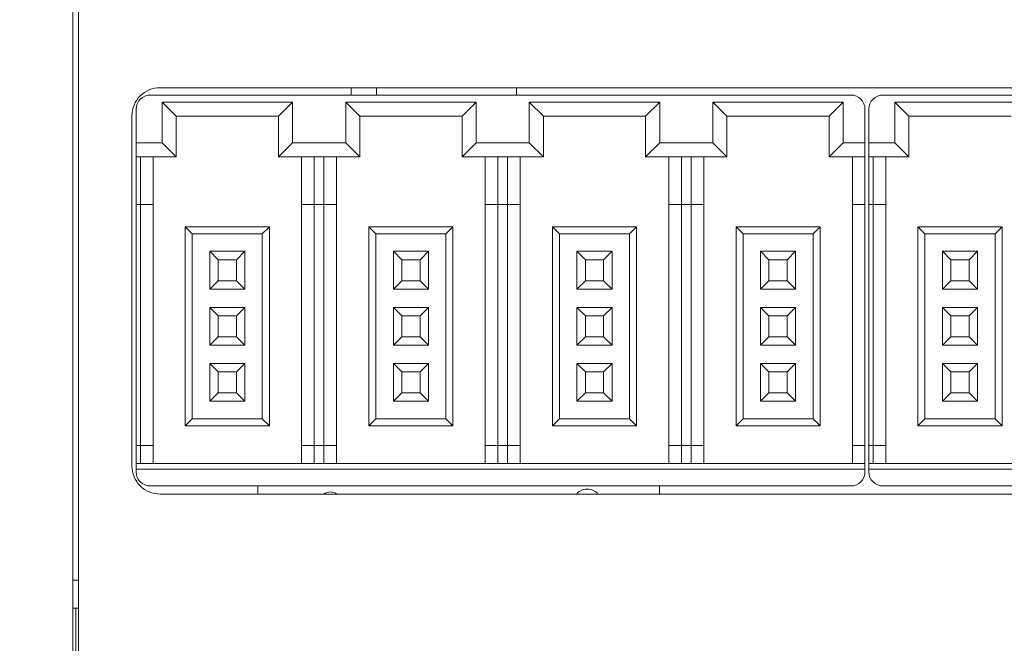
# Model space of a CAD drawing. Header units: millimetres. Extents: x -1114 to 1396, y -630 to 631.
# Tile 192 of 256: x -896 to -861, y 127 to 149. Entities that reach past the tile are written whole.
import ezdxf

# ---------------------------------------------------------------- set-up
doc = ezdxf.new("R2010")
doc.units = ezdxf.units.MM
doc.header["$MEASUREMENT"] = 0

msp = doc.modelspace()

# ---------------------------------------------------------------- linework, layer by layer
at = {"lineweight": 18}
for points, knots in [([(1038.9843, -629.7647), (1038.9843, -629.7647), (-1111.4882, -629.7647), (-1111.4882, -629.7647), (-1111.4882, -629.7647), (-1111.4882, -629.7647), (-1111.4882, 630.7883), (-1111.4882, 630.7883), (-1111.4882, 630.7883), (-1111.4882, 630.7883), (1038.9843, 630.7883), (1038.9843, 630.7883)], [0, 0, 0, 0, 0.3333333, 0.3333333, 0.3333333, 0.3333333, 0.6666667, 0.6666667, 0.6666667, 0.6666667, 1, 1, 1, 1]), ([(-891.1781, 146.579), (-891.4434, 146.579), (-891.6977, 146.4737), (-891.8852, 146.2861), (-891.8852, 146.2861), (-892.0728, 146.0986), (-892.1781, 145.8443), (-892.1781, 145.579)], [0, 0, 0, 0, 0.5, 0.5, 0.5, 0.5, 1, 1, 1, 1]), ([(-891.5276, 146.3176), (-891.6602, 146.3176), (-891.7874, 146.2649), (-891.8812, 146.1712), (-891.8812, 146.1712), (-891.9749, 146.0774), (-892.0276, 145.9502), (-892.0276, 145.8176)], [0, 0, 0, 0, 0.5, 0.5, 0.5, 0.5, 1, 1, 1, 1]), ([(-866.0276, 145.8176), (-866.0276, 145.9502), (-866.0803, 146.0774), (-866.1741, 146.1712), (-866.1741, 146.1712), (-866.2678, 146.2649), (-866.395, 146.3176), (-866.5276, 146.3176)], [0, 0, 0, 0, 0.5, 0.5, 0.5, 0.5, 1, 1, 1, 1]), ([(-865.3876, 146.3176), (-865.5202, 146.3176), (-865.6474, 146.2649), (-865.7412, 146.1712), (-865.7412, 146.1712), (-865.8349, 146.0774), (-865.8876, 145.9502), (-865.8876, 145.8176)], [0, 0, 0, 0, 0.5, 0.5, 0.5, 0.5, 1, 1, 1, 1]), ([(-892.1781, 133.079), (-892.1781, 132.8138), (-892.0728, 132.5595), (-891.8852, 132.3719), (-891.8852, 132.3719), (-891.6977, 132.1844), (-891.4434, 132.079), (-891.1781, 132.079)], [0, 0, 0, 0, 0.5, 0.5, 0.5, 0.5, 1, 1, 1, 1]), ([(-892.0276, 132.8676), (-892.0276, 132.735), (-891.9749, 132.6078), (-891.8812, 132.5141), (-891.8812, 132.5141), (-891.7874, 132.4203), (-891.6602, 132.3676), (-891.5276, 132.3676)], [0, 0, 0, 0, 0.5, 0.5, 0.5, 0.5, 1, 1, 1, 1]), ([(-865.8876, 132.8676), (-865.8876, 132.735), (-865.8349, 132.6078), (-865.7412, 132.5141), (-865.7412, 132.5141), (-865.6474, 132.4203), (-865.5202, 132.3676), (-865.3876, 132.3676)], [0, 0, 0, 0, 0.5, 0.5, 0.5, 0.5, 1, 1, 1, 1]), ([(-875.5551, 132.0791), (-875.6501, 132.1925), (-875.7904, 132.258), (-875.9384, 132.258), (-875.9384, 132.258), (-876.0864, 132.258), (-876.2267, 132.1925), (-876.3217, 132.079)], [0, 0, 0, 0, 0.5, 0.5, 0.5, 0.5, 1, 1, 1, 1])]:
    msp.add_open_spline(points, degree=3, knots=knots, dxfattribs=at)
for points in [[(-894.2834, 177.0796), (-894.2834, 177.0796), (-894.2834, 127.0796), (-894.2834, 127.0796)], [(-894.0834, 127.0796), (-894.0834, 127.0796), (-894.0834, 177.0796), (-894.0834, 177.0796)], [(-891.1781, 146.579), (-891.1781, 146.579), (-840.7781, 146.579), (-840.7781, 146.579)], [(-884.3587, 146.5792), (-884.3587, 146.5792), (-884.3587, 146.3179), (-884.3587, 146.3179)], [(-883.4587, 146.3176), (-883.4587, 146.3176), (-883.4587, 146.5791), (-883.4587, 146.5791)], [(-878.4587, 146.3173), (-878.4587, 146.3173), (-878.4587, 146.579), (-878.4587, 146.579)], [(-891.5276, 146.3176), (-891.5276, 146.3176), (-866.5276, 146.3176), (-866.5276, 146.3176)], [(-865.3876, 146.3176), (-865.3876, 146.3176), (-852.8876, 146.3176), (-852.8876, 146.3176)], [(-892.0276, 144.6176), (-892.0276, 144.6176), (-892.0276, 145.8176), (-892.0276, 145.8176)], [(-891.1026, 144.6176), (-891.1026, 144.6176), (-891.1026, 146.0676), (-891.1026, 146.0676)], [(-891.1026, 146.0676), (-891.1026, 146.0676), (-890.6026, 145.5676), (-890.6026, 145.5676)], [(-891.1026, 146.0676), (-891.1026, 146.0676), (-886.4526, 146.0676), (-886.4526, 146.0676)], [(-886.4526, 146.0676), (-886.4526, 146.0676), (-886.9526, 145.5676), (-886.9526, 145.5676)], [(-886.4526, 146.0676), (-886.4526, 146.0676), (-886.4526, 144.6176), (-886.4526, 144.6176)], [(-884.5526, 144.6176), (-884.5526, 144.6176), (-884.5526, 146.0676), (-884.5526, 146.0676)], [(-884.5526, 146.0676), (-884.5526, 146.0676), (-884.0526, 145.5676), (-884.0526, 145.5676)], [(-884.5526, 146.0676), (-884.5526, 146.0676), (-879.9026, 146.0676), (-879.9026, 146.0676)], [(-879.9026, 146.0676), (-879.9026, 146.0676), (-880.4026, 145.5676), (-880.4026, 145.5676)], [(-879.9026, 146.0676), (-879.9026, 146.0676), (-879.9026, 144.6176), (-879.9026, 144.6176)], [(-878.0026, 144.6176), (-878.0026, 144.6176), (-878.0026, 146.0676), (-878.0026, 146.0676)], [(-878.0026, 146.0676), (-878.0026, 146.0676), (-877.5026, 145.5676), (-877.5026, 145.5676)], [(-878.0026, 146.0676), (-878.0026, 146.0676), (-873.3526, 146.0676), (-873.3526, 146.0676)], [(-873.3526, 146.0676), (-873.3526, 146.0676), (-873.8526, 145.5676), (-873.8526, 145.5676)], [(-873.3526, 146.0676), (-873.3526, 146.0676), (-873.3526, 144.6176), (-873.3526, 144.6176)], [(-871.4526, 144.6176), (-871.4526, 144.6176), (-871.4526, 146.0676), (-871.4526, 146.0676)], [(-871.4526, 146.0676), (-871.4526, 146.0676), (-870.9526, 145.5676), (-870.9526, 145.5676)], [(-871.4526, 146.0676), (-871.4526, 146.0676), (-866.8026, 146.0676), (-866.8026, 146.0676)], [(-866.8026, 146.0676), (-866.8026, 146.0676), (-867.3026, 145.5676), (-867.3026, 145.5676)], [(-866.8026, 146.0676), (-866.8026, 146.0676), (-866.8026, 144.6176), (-866.8026, 144.6176)], [(-866.0276, 145.8176), (-866.0276, 145.8176), (-866.0276, 144.6176), (-866.0276, 144.6176)], [(-865.8876, 144.6176), (-865.8876, 144.6176), (-865.8876, 145.8176), (-865.8876, 145.8176)], [(-864.9626, 146.0676), (-864.9626, 146.0676), (-864.4626, 145.5676), (-864.4626, 145.5676)], [(-864.9626, 146.0676), (-864.9626, 146.0676), (-864.9626, 144.6176), (-864.9626, 144.6176)], [(-860.3126, 146.0676), (-860.3126, 146.0676), (-864.9626, 146.0676), (-864.9626, 146.0676)], [(-892.1781, 133.079), (-892.1781, 133.079), (-892.1781, 145.579), (-892.1781, 145.579)], [(-890.6026, 144.1176), (-890.6026, 144.1176), (-890.6026, 145.5676), (-890.6026, 145.5676)], [(-890.6026, 145.5676), (-890.6026, 145.5676), (-886.9526, 145.5676), (-886.9526, 145.5676)], [(-886.9526, 145.5676), (-886.9526, 145.5676), (-886.9526, 144.1176), (-886.9526, 144.1176)], [(-884.0526, 144.1176), (-884.0526, 144.1176), (-884.0526, 145.5676), (-884.0526, 145.5676)], [(-884.0526, 145.5676), (-884.0526, 145.5676), (-880.4026, 145.5676), (-880.4026, 145.5676)], [(-880.4026, 145.5676), (-880.4026, 145.5676), (-880.4026, 144.1176), (-880.4026, 144.1176)], [(-877.5026, 144.1176), (-877.5026, 144.1176), (-877.5026, 145.5676), (-877.5026, 145.5676)], [(-877.5026, 145.5676), (-877.5026, 145.5676), (-873.8526, 145.5676), (-873.8526, 145.5676)], [(-873.8526, 145.5676), (-873.8526, 145.5676), (-873.8526, 144.1176), (-873.8526, 144.1176)], [(-870.9526, 144.1176), (-870.9526, 144.1176), (-870.9526, 145.5676), (-870.9526, 145.5676)], [(-870.9526, 145.5676), (-870.9526, 145.5676), (-867.3026, 145.5676), (-867.3026, 145.5676)], [(-867.3026, 145.5676), (-867.3026, 145.5676), (-867.3026, 144.1176), (-867.3026, 144.1176)], [(-864.4626, 145.5676), (-864.4626, 145.5676), (-860.8126, 145.5676), (-860.8126, 145.5676)], [(-864.4626, 144.1176), (-864.4626, 144.1176), (-864.4626, 145.5676), (-864.4626, 145.5676)], [(-892.0276, 144.6176), (-892.0276, 144.6176), (-891.1026, 144.6176), (-891.1026, 144.6176)], [(-892.0276, 144.1176), (-892.0276, 144.1176), (-892.0276, 144.6176), (-892.0276, 144.6176)], [(-891.1026, 144.6176), (-891.1026, 144.6176), (-890.6026, 144.1176), (-890.6026, 144.1176)], [(-886.4526, 144.6176), (-886.4526, 144.6176), (-886.9526, 144.1176), (-886.9526, 144.1176)], [(-886.4526, 144.6176), (-886.4526, 144.6176), (-884.5526, 144.6176), (-884.5526, 144.6176)], [(-884.5526, 144.6176), (-884.5526, 144.6176), (-884.0526, 144.1176), (-884.0526, 144.1176)], [(-879.9026, 144.6176), (-879.9026, 144.6176), (-880.4026, 144.1176), (-880.4026, 144.1176)], [(-879.9026, 144.6176), (-879.9026, 144.6176), (-878.0026, 144.6176), (-878.0026, 144.6176)], [(-878.0026, 144.6176), (-878.0026, 144.6176), (-877.5026, 144.1176), (-877.5026, 144.1176)], [(-873.3526, 144.6176), (-873.3526, 144.6176), (-873.8526, 144.1176), (-873.8526, 144.1176)], [(-873.3526, 144.6176), (-873.3526, 144.6176), (-871.4526, 144.6176), (-871.4526, 144.6176)], [(-871.4526, 144.6176), (-871.4526, 144.6176), (-870.9526, 144.1176), (-870.9526, 144.1176)], [(-866.8026, 144.6176), (-866.8026, 144.6176), (-867.3026, 144.1176), (-867.3026, 144.1176)], [(-866.0276, 144.6176), (-866.0276, 144.6176), (-866.8026, 144.6176), (-866.8026, 144.6176)], [(-866.0276, 144.6176), (-866.0276, 144.6176), (-866.0276, 144.1176), (-866.0276, 144.1176)], [(-865.8876, 144.1176), (-865.8876, 144.1176), (-865.8876, 144.6176), (-865.8876, 144.6176)], [(-864.9626, 144.6176), (-864.9626, 144.6176), (-865.8876, 144.6176), (-865.8876, 144.6176)], [(-864.9626, 144.6176), (-864.9626, 144.6176), (-864.4626, 144.1176), (-864.4626, 144.1176)], [(-892.0276, 142.4176), (-892.0276, 142.4176), (-892.0276, 144.1176), (-892.0276, 144.1176)], [(-892.0276, 144.1176), (-892.0276, 144.1176), (-890.6026, 144.1176), (-890.6026, 144.1176)], [(-891.8776, 142.4176), (-891.8776, 142.4176), (-891.8776, 144.1176), (-891.8776, 144.1176)], [(-891.4276, 142.4176), (-891.4276, 142.4176), (-891.4276, 144.1176), (-891.4276, 144.1176)], [(-886.9526, 144.1176), (-886.9526, 144.1176), (-884.0526, 144.1176), (-884.0526, 144.1176)], [(-886.1276, 144.1176), (-886.1276, 144.1176), (-886.1276, 142.4176), (-886.1276, 142.4176)], [(-885.6776, 142.4176), (-885.6776, 142.4176), (-885.6776, 144.1176), (-885.6776, 144.1176)], [(-885.3276, 144.1176), (-885.3276, 144.1176), (-885.3276, 142.4176), (-885.3276, 142.4176)], [(-884.8776, 142.4176), (-884.8776, 142.4176), (-884.8776, 144.1176), (-884.8776, 144.1176)], [(-880.4026, 144.1176), (-880.4026, 144.1176), (-877.5026, 144.1176), (-877.5026, 144.1176)], [(-879.5776, 144.1176), (-879.5776, 144.1176), (-879.5776, 142.4176), (-879.5776, 142.4176)], [(-879.1276, 142.4176), (-879.1276, 142.4176), (-879.1276, 144.1176), (-879.1276, 144.1176)], [(-878.7776, 144.1176), (-878.7776, 144.1176), (-878.7776, 142.4176), (-878.7776, 142.4176)], [(-878.3276, 142.4176), (-878.3276, 142.4176), (-878.3276, 144.1176), (-878.3276, 144.1176)], [(-873.8526, 144.1176), (-873.8526, 144.1176), (-870.9526, 144.1176), (-870.9526, 144.1176)], [(-873.0276, 144.1176), (-873.0276, 144.1176), (-873.0276, 142.4176), (-873.0276, 142.4176)], [(-872.5776, 142.4176), (-872.5776, 142.4176), (-872.5776, 144.1176), (-872.5776, 144.1176)], [(-872.2276, 144.1176), (-872.2276, 144.1176), (-872.2276, 142.4176), (-872.2276, 142.4176)], [(-871.7776, 142.4176), (-871.7776, 142.4176), (-871.7776, 144.1176), (-871.7776, 144.1176)], [(-867.3026, 144.1176), (-867.3026, 144.1176), (-866.0276, 144.1176), (-866.0276, 144.1176)], [(-866.4776, 144.1176), (-866.4776, 144.1176), (-866.4776, 142.4176), (-866.4776, 142.4176)], [(-866.0276, 144.1176), (-866.0276, 144.1176), (-866.0276, 142.4176), (-866.0276, 142.4176)], [(-865.8876, 142.4176), (-865.8876, 142.4176), (-865.8876, 144.1176), (-865.8876, 144.1176)], [(-865.8876, 144.1176), (-865.8876, 144.1176), (-864.4626, 144.1176), (-864.4626, 144.1176)], [(-865.7376, 142.4176), (-865.7376, 142.4176), (-865.7376, 144.1176), (-865.7376, 144.1176)], [(-865.2876, 142.4176), (-865.2876, 142.4176), (-865.2876, 144.1176), (-865.2876, 144.1176)], [(-892.0276, 133.8176), (-892.0276, 133.8176), (-892.0276, 142.4176), (-892.0276, 142.4176)], [(-892.0276, 142.4176), (-892.0276, 142.4176), (-891.8776, 142.4176), (-891.8776, 142.4176)], [(-891.8776, 133.8176), (-891.8776, 133.8176), (-891.8776, 142.4176), (-891.8776, 142.4176)], [(-891.8776, 142.4176), (-891.8776, 142.4176), (-891.4276, 142.4176), (-891.4276, 142.4176)], [(-891.4276, 133.8176), (-891.4276, 133.8176), (-891.4276, 142.4176), (-891.4276, 142.4176)], [(-886.1276, 142.4176), (-886.1276, 142.4176), (-886.1276, 133.8176), (-886.1276, 133.8176)], [(-886.1276, 142.4176), (-886.1276, 142.4176), (-885.6776, 142.4176), (-885.6776, 142.4176)], [(-885.6776, 133.8176), (-885.6776, 133.8176), (-885.6776, 142.4176), (-885.6776, 142.4176)], [(-885.6776, 142.4176), (-885.6776, 142.4176), (-885.3276, 142.4176), (-885.3276, 142.4176)], [(-885.3276, 142.4176), (-885.3276, 142.4176), (-885.3276, 133.8176), (-885.3276, 133.8176)], [(-885.3276, 142.4176), (-885.3276, 142.4176), (-884.8776, 142.4176), (-884.8776, 142.4176)], [(-884.8776, 133.8176), (-884.8776, 133.8176), (-884.8776, 142.4176), (-884.8776, 142.4176)], [(-879.5776, 142.4176), (-879.5776, 142.4176), (-879.5776, 133.8176), (-879.5776, 133.8176)], [(-879.5776, 142.4176), (-879.5776, 142.4176), (-879.1276, 142.4176), (-879.1276, 142.4176)], [(-879.1276, 133.8176), (-879.1276, 133.8176), (-879.1276, 142.4176), (-879.1276, 142.4176)], [(-879.1276, 142.4176), (-879.1276, 142.4176), (-878.7776, 142.4176), (-878.7776, 142.4176)], [(-878.7776, 142.4176), (-878.7776, 142.4176), (-878.7776, 133.8176), (-878.7776, 133.8176)], [(-878.7776, 142.4176), (-878.7776, 142.4176), (-878.3276, 142.4176), (-878.3276, 142.4176)], [(-878.3276, 133.8176), (-878.3276, 133.8176), (-878.3276, 142.4176), (-878.3276, 142.4176)], [(-873.0276, 142.4176), (-873.0276, 142.4176), (-873.0276, 133.8176), (-873.0276, 133.8176)], [(-873.0276, 142.4176), (-873.0276, 142.4176), (-872.5776, 142.4176), (-872.5776, 142.4176)], [(-872.5776, 133.8176), (-872.5776, 133.8176), (-872.5776, 142.4176), (-872.5776, 142.4176)], [(-872.5776, 142.4176), (-872.5776, 142.4176), (-872.2276, 142.4176), (-872.2276, 142.4176)], [(-872.2276, 142.4176), (-872.2276, 142.4176), (-872.2276, 133.8176), (-872.2276, 133.8176)], [(-872.2276, 142.4176), (-872.2276, 142.4176), (-871.7776, 142.4176), (-871.7776, 142.4176)], [(-871.7776, 133.8176), (-871.7776, 133.8176), (-871.7776, 142.4176), (-871.7776, 142.4176)], [(-866.4776, 142.4176), (-866.4776, 142.4176), (-866.4776, 133.8176), (-866.4776, 133.8176)], [(-866.4776, 142.4176), (-866.4776, 142.4176), (-866.0276, 142.4176), (-866.0276, 142.4176)], [(-866.0276, 142.4176), (-866.0276, 142.4176), (-866.0276, 133.8176), (-866.0276, 133.8176)], [(-865.8876, 133.8176), (-865.8876, 133.8176), (-865.8876, 142.4176), (-865.8876, 142.4176)], [(-865.8876, 142.4176), (-865.8876, 142.4176), (-865.7376, 142.4176), (-865.7376, 142.4176)], [(-865.7376, 133.8176), (-865.7376, 133.8176), (-865.7376, 142.4176), (-865.7376, 142.4176)], [(-865.7376, 142.4176), (-865.7376, 142.4176), (-865.2876, 142.4176), (-865.2876, 142.4176)], [(-865.2876, 133.8176), (-865.2876, 133.8176), (-865.2876, 142.4176), (-865.2876, 142.4176)], [(-890.2776, 141.6176), (-890.2776, 141.6176), (-890.2776, 134.5176), (-890.2776, 134.5176)], [(-887.2776, 141.6176), (-887.2776, 141.6176), (-890.2776, 141.6176), (-890.2776, 141.6176)], [(-890.2776, 141.6176), (-890.2776, 141.6176), (-890.0276, 141.3676), (-890.0276, 141.3676)], [(-887.2776, 141.6176), (-887.2776, 141.6176), (-887.5276, 141.3676), (-887.5276, 141.3676)], [(-887.2776, 134.5176), (-887.2776, 134.5176), (-887.2776, 141.6176), (-887.2776, 141.6176)], [(-880.7276, 141.6176), (-880.7276, 141.6176), (-883.7276, 141.6176), (-883.7276, 141.6176)], [(-883.7276, 141.6176), (-883.7276, 141.6176), (-883.4776, 141.3676), (-883.4776, 141.3676)], [(-883.7276, 141.6176), (-883.7276, 141.6176), (-883.7276, 134.5176), (-883.7276, 134.5176)], [(-880.7276, 141.6176), (-880.7276, 141.6176), (-880.9776, 141.3676), (-880.9776, 141.3676)], [(-880.7276, 134.5176), (-880.7276, 134.5176), (-880.7276, 141.6176), (-880.7276, 141.6176)], [(-877.1776, 141.6176), (-877.1776, 141.6176), (-877.1776, 134.5176), (-877.1776, 134.5176)], [(-874.1776, 141.6176), (-874.1776, 141.6176), (-877.1776, 141.6176), (-877.1776, 141.6176)], [(-877.1776, 141.6176), (-877.1776, 141.6176), (-876.9276, 141.3676), (-876.9276, 141.3676)], [(-874.1776, 141.6176), (-874.1776, 141.6176), (-874.4276, 141.3676), (-874.4276, 141.3676)], [(-874.1776, 134.5176), (-874.1776, 134.5176), (-874.1776, 141.6176), (-874.1776, 141.6176)], [(-867.6276, 141.6176), (-867.6276, 141.6176), (-870.6276, 141.6176), (-870.6276, 141.6176)], [(-870.6276, 141.6176), (-870.6276, 141.6176), (-870.3776, 141.3676), (-870.3776, 141.3676)], [(-870.6276, 141.6176), (-870.6276, 141.6176), (-870.6276, 134.5176), (-870.6276, 134.5176)], [(-867.6276, 141.6176), (-867.6276, 141.6176), (-867.8776, 141.3676), (-867.8776, 141.3676)], [(-867.6276, 134.5176), (-867.6276, 134.5176), (-867.6276, 141.6176), (-867.6276, 141.6176)], [(-864.1376, 141.6176), (-864.1376, 141.6176), (-864.1376, 134.5176), (-864.1376, 134.5176)], [(-861.1376, 141.6176), (-861.1376, 141.6176), (-864.1376, 141.6176), (-864.1376, 141.6176)], [(-864.1376, 141.6176), (-864.1376, 141.6176), (-863.8876, 141.3676), (-863.8876, 141.3676)], [(-861.1376, 141.6176), (-861.1376, 141.6176), (-861.3876, 141.3676), (-861.3876, 141.3676)], [(-861.1376, 134.5176), (-861.1376, 134.5176), (-861.1376, 141.6176), (-861.1376, 141.6176)], [(-890.0276, 134.7676), (-890.0276, 134.7676), (-890.0276, 141.3676), (-890.0276, 141.3676)], [(-890.0276, 141.3676), (-890.0276, 141.3676), (-887.5276, 141.3676), (-887.5276, 141.3676)], [(-887.5276, 141.3676), (-887.5276, 141.3676), (-887.5276, 134.7676), (-887.5276, 134.7676)], [(-883.4776, 141.3676), (-883.4776, 141.3676), (-880.9776, 141.3676), (-880.9776, 141.3676)], [(-883.4776, 134.7676), (-883.4776, 134.7676), (-883.4776, 141.3676), (-883.4776, 141.3676)], [(-880.9776, 141.3676), (-880.9776, 141.3676), (-880.9776, 134.7676), (-880.9776, 134.7676)], [(-876.9276, 134.7676), (-876.9276, 134.7676), (-876.9276, 141.3676), (-876.9276, 141.3676)], [(-876.9276, 141.3676), (-876.9276, 141.3676), (-874.4276, 141.3676), (-874.4276, 141.3676)], [(-874.4276, 141.3676), (-874.4276, 141.3676), (-874.4276, 134.7676), (-874.4276, 134.7676)], [(-870.3776, 141.3676), (-870.3776, 141.3676), (-867.8776, 141.3676), (-867.8776, 141.3676)], [(-870.3776, 134.7676), (-870.3776, 134.7676), (-870.3776, 141.3676), (-870.3776, 141.3676)], [(-867.8776, 141.3676), (-867.8776, 141.3676), (-867.8776, 134.7676), (-867.8776, 134.7676)], [(-863.8876, 134.7676), (-863.8876, 134.7676), (-863.8876, 141.3676), (-863.8876, 141.3676)], [(-863.8876, 141.3676), (-863.8876, 141.3676), (-861.3876, 141.3676), (-861.3876, 141.3676)], [(-861.3876, 141.3676), (-861.3876, 141.3676), (-861.3876, 134.7676), (-861.3876, 134.7676)], [(-889.4026, 140.7426), (-889.4026, 140.7426), (-889.4026, 139.3926), (-889.4026, 139.3926)], [(-888.1526, 140.7426), (-888.1526, 140.7426), (-889.4026, 140.7426), (-889.4026, 140.7426)], [(-889.1026, 140.4426), (-889.1026, 140.4426), (-889.4026, 140.7426), (-889.4026, 140.7426)], [(-888.4526, 140.4426), (-888.4526, 140.4426), (-888.1526, 140.7426), (-888.1526, 140.7426)], [(-888.1526, 139.3926), (-888.1526, 139.3926), (-888.1526, 140.7426), (-888.1526, 140.7426)], [(-882.8526, 140.7426), (-882.8526, 140.7426), (-882.8526, 139.3926), (-882.8526, 139.3926)], [(-881.6026, 140.7426), (-881.6026, 140.7426), (-882.8526, 140.7426), (-882.8526, 140.7426)], [(-882.5526, 140.4426), (-882.5526, 140.4426), (-882.8526, 140.7426), (-882.8526, 140.7426)], [(-881.9026, 140.4426), (-881.9026, 140.4426), (-881.6026, 140.7426), (-881.6026, 140.7426)], [(-881.6026, 139.3926), (-881.6026, 139.3926), (-881.6026, 140.7426), (-881.6026, 140.7426)], [(-875.0526, 140.7426), (-875.0526, 140.7426), (-876.3026, 140.7426), (-876.3026, 140.7426)], [(-876.3026, 140.7426), (-876.3026, 140.7426), (-876.3026, 139.3926), (-876.3026, 139.3926)], [(-876.0026, 140.4426), (-876.0026, 140.4426), (-876.3026, 140.7426), (-876.3026, 140.7426)], [(-875.3526, 140.4426), (-875.3526, 140.4426), (-875.0526, 140.7426), (-875.0526, 140.7426)], [(-875.0526, 139.3926), (-875.0526, 139.3926), (-875.0526, 140.7426), (-875.0526, 140.7426)], [(-868.5026, 140.7426), (-868.5026, 140.7426), (-869.7526, 140.7426), (-869.7526, 140.7426)], [(-869.4526, 140.4426), (-869.4526, 140.4426), (-869.7526, 140.7426), (-869.7526, 140.7426)], [(-869.7526, 140.7426), (-869.7526, 140.7426), (-869.7526, 139.3926), (-869.7526, 139.3926)], [(-868.8026, 140.4426), (-868.8026, 140.4426), (-868.5026, 140.7426), (-868.5026, 140.7426)], [(-868.5026, 139.3926), (-868.5026, 139.3926), (-868.5026, 140.7426), (-868.5026, 140.7426)], [(-862.9626, 140.4426), (-862.9626, 140.4426), (-863.2626, 140.7426), (-863.2626, 140.7426)], [(-863.2626, 140.7426), (-863.2626, 140.7426), (-863.2626, 139.3926), (-863.2626, 139.3926)], [(-862.0126, 140.7426), (-862.0126, 140.7426), (-863.2626, 140.7426), (-863.2626, 140.7426)], [(-862.3126, 140.4426), (-862.3126, 140.4426), (-862.0126, 140.7426), (-862.0126, 140.7426)], [(-862.0126, 139.3926), (-862.0126, 139.3926), (-862.0126, 140.7426), (-862.0126, 140.7426)], [(-889.1026, 139.6926), (-889.1026, 139.6926), (-889.1026, 140.4426), (-889.1026, 140.4426)], [(-889.1026, 140.4426), (-889.1026, 140.4426), (-888.4526, 140.4426), (-888.4526, 140.4426)], [(-888.4526, 140.4426), (-888.4526, 140.4426), (-888.4526, 139.6926), (-888.4526, 139.6926)], [(-882.5526, 139.6926), (-882.5526, 139.6926), (-882.5526, 140.4426), (-882.5526, 140.4426)], [(-882.5526, 140.4426), (-882.5526, 140.4426), (-881.9026, 140.4426), (-881.9026, 140.4426)], [(-881.9026, 140.4426), (-881.9026, 140.4426), (-881.9026, 139.6926), (-881.9026, 139.6926)], [(-876.0026, 140.4426), (-876.0026, 140.4426), (-875.3526, 140.4426), (-875.3526, 140.4426)], [(-876.0026, 139.6926), (-876.0026, 139.6926), (-876.0026, 140.4426), (-876.0026, 140.4426)], [(-875.3526, 140.4426), (-875.3526, 140.4426), (-875.3526, 139.6926), (-875.3526, 139.6926)], [(-869.4526, 140.4426), (-869.4526, 140.4426), (-868.8026, 140.4426), (-868.8026, 140.4426)], [(-869.4526, 139.6926), (-869.4526, 139.6926), (-869.4526, 140.4426), (-869.4526, 140.4426)], [(-868.8026, 140.4426), (-868.8026, 140.4426), (-868.8026, 139.6926), (-868.8026, 139.6926)], [(-862.9626, 140.4426), (-862.9626, 140.4426), (-862.3126, 140.4426), (-862.3126, 140.4426)], [(-862.9626, 139.6926), (-862.9626, 139.6926), (-862.9626, 140.4426), (-862.9626, 140.4426)], [(-862.3126, 140.4426), (-862.3126, 140.4426), (-862.3126, 139.6926), (-862.3126, 139.6926)], [(-889.4026, 139.3926), (-889.4026, 139.3926), (-889.1026, 139.6926), (-889.1026, 139.6926)], [(-888.4526, 139.6926), (-888.4526, 139.6926), (-889.1026, 139.6926), (-889.1026, 139.6926)], [(-888.4526, 139.6926), (-888.4526, 139.6926), (-888.1526, 139.3926), (-888.1526, 139.3926)], [(-882.8526, 139.3926), (-882.8526, 139.3926), (-882.5526, 139.6926), (-882.5526, 139.6926)], [(-881.9026, 139.6926), (-881.9026, 139.6926), (-882.5526, 139.6926), (-882.5526, 139.6926)], [(-881.9026, 139.6926), (-881.9026, 139.6926), (-881.6026, 139.3926), (-881.6026, 139.3926)], [(-876.3026, 139.3926), (-876.3026, 139.3926), (-876.0026, 139.6926), (-876.0026, 139.6926)], [(-875.3526, 139.6926), (-875.3526, 139.6926), (-876.0026, 139.6926), (-876.0026, 139.6926)], [(-875.3526, 139.6926), (-875.3526, 139.6926), (-875.0526, 139.3926), (-875.0526, 139.3926)], [(-869.7526, 139.3926), (-869.7526, 139.3926), (-869.4526, 139.6926), (-869.4526, 139.6926)], [(-868.8026, 139.6926), (-868.8026, 139.6926), (-869.4526, 139.6926), (-869.4526, 139.6926)], [(-868.8026, 139.6926), (-868.8026, 139.6926), (-868.5026, 139.3926), (-868.5026, 139.3926)], [(-863.2626, 139.3926), (-863.2626, 139.3926), (-862.9626, 139.6926), (-862.9626, 139.6926)], [(-862.3126, 139.6926), (-862.3126, 139.6926), (-862.9626, 139.6926), (-862.9626, 139.6926)], [(-862.3126, 139.6926), (-862.3126, 139.6926), (-862.0126, 139.3926), (-862.0126, 139.3926)], [(-889.4026, 139.3926), (-889.4026, 139.3926), (-888.1526, 139.3926), (-888.1526, 139.3926)], [(-882.8526, 139.3926), (-882.8526, 139.3926), (-881.6026, 139.3926), (-881.6026, 139.3926)], [(-876.3026, 139.3926), (-876.3026, 139.3926), (-875.0526, 139.3926), (-875.0526, 139.3926)], [(-869.7526, 139.3926), (-869.7526, 139.3926), (-868.5026, 139.3926), (-868.5026, 139.3926)], [(-863.2626, 139.3926), (-863.2626, 139.3926), (-862.0126, 139.3926), (-862.0126, 139.3926)], [(-888.1526, 138.7426), (-888.1526, 138.7426), (-889.4026, 138.7426), (-889.4026, 138.7426)], [(-889.4026, 138.7426), (-889.4026, 138.7426), (-889.4026, 137.3926), (-889.4026, 137.3926)], [(-889.1026, 138.4426), (-889.1026, 138.4426), (-889.4026, 138.7426), (-889.4026, 138.7426)], [(-889.1026, 138.4426), (-889.1026, 138.4426), (-888.4526, 138.4426), (-888.4526, 138.4426)], [(-889.1026, 137.6926), (-889.1026, 137.6926), (-889.1026, 138.4426), (-889.1026, 138.4426)], [(-888.4526, 138.4426), (-888.4526, 138.4426), (-888.1526, 138.7426), (-888.1526, 138.7426)], [(-888.4526, 138.4426), (-888.4526, 138.4426), (-888.4526, 137.6926), (-888.4526, 137.6926)], [(-888.1526, 137.3926), (-888.1526, 137.3926), (-888.1526, 138.7426), (-888.1526, 138.7426)], [(-882.5526, 138.4426), (-882.5526, 138.4426), (-882.8526, 138.7426), (-882.8526, 138.7426)], [(-882.8526, 138.7426), (-882.8526, 138.7426), (-882.8526, 137.3926), (-882.8526, 137.3926)], [(-881.6026, 138.7426), (-881.6026, 138.7426), (-882.8526, 138.7426), (-882.8526, 138.7426)], [(-882.5526, 137.6926), (-882.5526, 137.6926), (-882.5526, 138.4426), (-882.5526, 138.4426)], [(-882.5526, 138.4426), (-882.5526, 138.4426), (-881.9026, 138.4426), (-881.9026, 138.4426)], [(-881.9026, 138.4426), (-881.9026, 138.4426), (-881.6026, 138.7426), (-881.6026, 138.7426)], [(-881.9026, 138.4426), (-881.9026, 138.4426), (-881.9026, 137.6926), (-881.9026, 137.6926)], [(-881.6026, 137.3926), (-881.6026, 137.3926), (-881.6026, 138.7426), (-881.6026, 138.7426)], [(-875.0526, 138.7426), (-875.0526, 138.7426), (-876.3026, 138.7426), (-876.3026, 138.7426)], [(-876.3026, 138.7426), (-876.3026, 138.7426), (-876.3026, 137.3926), (-876.3026, 137.3926)], [(-876.0026, 138.4426), (-876.0026, 138.4426), (-876.3026, 138.7426), (-876.3026, 138.7426)], [(-876.0026, 138.4426), (-876.0026, 138.4426), (-875.3526, 138.4426), (-875.3526, 138.4426)], [(-876.0026, 137.6926), (-876.0026, 137.6926), (-876.0026, 138.4426), (-876.0026, 138.4426)], [(-875.3526, 138.4426), (-875.3526, 138.4426), (-875.0526, 138.7426), (-875.0526, 138.7426)], [(-875.3526, 138.4426), (-875.3526, 138.4426), (-875.3526, 137.6926), (-875.3526, 137.6926)], [(-875.0526, 137.3926), (-875.0526, 137.3926), (-875.0526, 138.7426), (-875.0526, 138.7426)], [(-868.5026, 138.7426), (-868.5026, 138.7426), (-869.7526, 138.7426), (-869.7526, 138.7426)], [(-869.4526, 138.4426), (-869.4526, 138.4426), (-869.7526, 138.7426), (-869.7526, 138.7426)], [(-869.7526, 138.7426), (-869.7526, 138.7426), (-869.7526, 137.3926), (-869.7526, 137.3926)], [(-869.4526, 138.4426), (-869.4526, 138.4426), (-868.8026, 138.4426), (-868.8026, 138.4426)], [(-869.4526, 137.6926), (-869.4526, 137.6926), (-869.4526, 138.4426), (-869.4526, 138.4426)], [(-868.8026, 138.4426), (-868.8026, 138.4426), (-868.5026, 138.7426), (-868.5026, 138.7426)], [(-868.8026, 138.4426), (-868.8026, 138.4426), (-868.8026, 137.6926), (-868.8026, 137.6926)], [(-868.5026, 137.3926), (-868.5026, 137.3926), (-868.5026, 138.7426), (-868.5026, 138.7426)], [(-863.2626, 138.7426), (-863.2626, 138.7426), (-863.2626, 137.3926), (-863.2626, 137.3926)], [(-862.0126, 138.7426), (-862.0126, 138.7426), (-863.2626, 138.7426), (-863.2626, 138.7426)], [(-862.9626, 138.4426), (-862.9626, 138.4426), (-863.2626, 138.7426), (-863.2626, 138.7426)], [(-862.9626, 137.6926), (-862.9626, 137.6926), (-862.9626, 138.4426), (-862.9626, 138.4426)], [(-862.9626, 138.4426), (-862.9626, 138.4426), (-862.3126, 138.4426), (-862.3126, 138.4426)], [(-862.3126, 138.4426), (-862.3126, 138.4426), (-862.0126, 138.7426), (-862.0126, 138.7426)], [(-862.3126, 138.4426), (-862.3126, 138.4426), (-862.3126, 137.6926), (-862.3126, 137.6926)], [(-862.0126, 137.3926), (-862.0126, 137.3926), (-862.0126, 138.7426), (-862.0126, 138.7426)], [(-889.4026, 137.3926), (-889.4026, 137.3926), (-889.1026, 137.6926), (-889.1026, 137.6926)], [(-889.4026, 137.3926), (-889.4026, 137.3926), (-888.1526, 137.3926), (-888.1526, 137.3926)], [(-888.4526, 137.6926), (-888.4526, 137.6926), (-889.1026, 137.6926), (-889.1026, 137.6926)], [(-888.4526, 137.6926), (-888.4526, 137.6926), (-888.1526, 137.3926), (-888.1526, 137.3926)], [(-882.8526, 137.3926), (-882.8526, 137.3926), (-882.5526, 137.6926), (-882.5526, 137.6926)], [(-882.8526, 137.3926), (-882.8526, 137.3926), (-881.6026, 137.3926), (-881.6026, 137.3926)], [(-881.9026, 137.6926), (-881.9026, 137.6926), (-882.5526, 137.6926), (-882.5526, 137.6926)], [(-881.9026, 137.6926), (-881.9026, 137.6926), (-881.6026, 137.3926), (-881.6026, 137.3926)], [(-876.3026, 137.3926), (-876.3026, 137.3926), (-876.0026, 137.6926), (-876.0026, 137.6926)], [(-876.3026, 137.3926), (-876.3026, 137.3926), (-875.0526, 137.3926), (-875.0526, 137.3926)], [(-875.3526, 137.6926), (-875.3526, 137.6926), (-876.0026, 137.6926), (-876.0026, 137.6926)], [(-875.3526, 137.6926), (-875.3526, 137.6926), (-875.0526, 137.3926), (-875.0526, 137.3926)], [(-869.7526, 137.3926), (-869.7526, 137.3926), (-869.4526, 137.6926), (-869.4526, 137.6926)], [(-869.7526, 137.3926), (-869.7526, 137.3926), (-868.5026, 137.3926), (-868.5026, 137.3926)], [(-868.8026, 137.6926), (-868.8026, 137.6926), (-869.4526, 137.6926), (-869.4526, 137.6926)], [(-868.8026, 137.6926), (-868.8026, 137.6926), (-868.5026, 137.3926), (-868.5026, 137.3926)], [(-863.2626, 137.3926), (-863.2626, 137.3926), (-862.9626, 137.6926), (-862.9626, 137.6926)], [(-863.2626, 137.3926), (-863.2626, 137.3926), (-862.0126, 137.3926), (-862.0126, 137.3926)], [(-862.3126, 137.6926), (-862.3126, 137.6926), (-862.9626, 137.6926), (-862.9626, 137.6926)], [(-862.3126, 137.6926), (-862.3126, 137.6926), (-862.0126, 137.3926), (-862.0126, 137.3926)], [(-889.1026, 136.4426), (-889.1026, 136.4426), (-889.4026, 136.7426), (-889.4026, 136.7426)], [(-889.4026, 136.7426), (-889.4026, 136.7426), (-889.4026, 135.3926), (-889.4026, 135.3926)], [(-888.1526, 136.7426), (-888.1526, 136.7426), (-889.4026, 136.7426), (-889.4026, 136.7426)], [(-888.4526, 136.4426), (-888.4526, 136.4426), (-888.1526, 136.7426), (-888.1526, 136.7426)], [(-888.1526, 135.3926), (-888.1526, 135.3926), (-888.1526, 136.7426), (-888.1526, 136.7426)], [(-882.8526, 136.7426), (-882.8526, 136.7426), (-882.8526, 135.3926), (-882.8526, 135.3926)], [(-881.6026, 136.7426), (-881.6026, 136.7426), (-882.8526, 136.7426), (-882.8526, 136.7426)], [(-882.5526, 136.4426), (-882.5526, 136.4426), (-882.8526, 136.7426), (-882.8526, 136.7426)], [(-881.9026, 136.4426), (-881.9026, 136.4426), (-881.6026, 136.7426), (-881.6026, 136.7426)], [(-881.6026, 135.3926), (-881.6026, 135.3926), (-881.6026, 136.7426), (-881.6026, 136.7426)], [(-875.0526, 136.7426), (-875.0526, 136.7426), (-876.3026, 136.7426), (-876.3026, 136.7426)], [(-876.3026, 136.7426), (-876.3026, 136.7426), (-876.3026, 135.3926), (-876.3026, 135.3926)], [(-876.0026, 136.4426), (-876.0026, 136.4426), (-876.3026, 136.7426), (-876.3026, 136.7426)], [(-875.3526, 136.4426), (-875.3526, 136.4426), (-875.0526, 136.7426), (-875.0526, 136.7426)], [(-875.0526, 135.3926), (-875.0526, 135.3926), (-875.0526, 136.7426), (-875.0526, 136.7426)], [(-869.7526, 136.7426), (-869.7526, 136.7426), (-869.7526, 135.3926), (-869.7526, 135.3926)], [(-869.4526, 136.4426), (-869.4526, 136.4426), (-869.7526, 136.7426), (-869.7526, 136.7426)], [(-868.5026, 136.7426), (-868.5026, 136.7426), (-869.7526, 136.7426), (-869.7526, 136.7426)], [(-868.8026, 136.4426), (-868.8026, 136.4426), (-868.5026, 136.7426), (-868.5026, 136.7426)], [(-868.5026, 135.3926), (-868.5026, 135.3926), (-868.5026, 136.7426), (-868.5026, 136.7426)], [(-863.2626, 136.7426), (-863.2626, 136.7426), (-863.2626, 135.3926), (-863.2626, 135.3926)], [(-862.0126, 136.7426), (-862.0126, 136.7426), (-863.2626, 136.7426), (-863.2626, 136.7426)], [(-862.9626, 136.4426), (-862.9626, 136.4426), (-863.2626, 136.7426), (-863.2626, 136.7426)], [(-862.3126, 136.4426), (-862.3126, 136.4426), (-862.0126, 136.7426), (-862.0126, 136.7426)], [(-862.0126, 135.3926), (-862.0126, 135.3926), (-862.0126, 136.7426), (-862.0126, 136.7426)], [(-889.1026, 136.4426), (-889.1026, 136.4426), (-888.4526, 136.4426), (-888.4526, 136.4426)], [(-889.1026, 135.6926), (-889.1026, 135.6926), (-889.1026, 136.4426), (-889.1026, 136.4426)], [(-888.4526, 136.4426), (-888.4526, 136.4426), (-888.4526, 135.6926), (-888.4526, 135.6926)], [(-882.5526, 135.6926), (-882.5526, 135.6926), (-882.5526, 136.4426), (-882.5526, 136.4426)], [(-882.5526, 136.4426), (-882.5526, 136.4426), (-881.9026, 136.4426), (-881.9026, 136.4426)], [(-881.9026, 136.4426), (-881.9026, 136.4426), (-881.9026, 135.6926), (-881.9026, 135.6926)], [(-876.0026, 136.4426), (-876.0026, 136.4426), (-875.3526, 136.4426), (-875.3526, 136.4426)], [(-876.0026, 135.6926), (-876.0026, 135.6926), (-876.0026, 136.4426), (-876.0026, 136.4426)], [(-875.3526, 136.4426), (-875.3526, 136.4426), (-875.3526, 135.6926), (-875.3526, 135.6926)], [(-869.4526, 135.6926), (-869.4526, 135.6926), (-869.4526, 136.4426), (-869.4526, 136.4426)], [(-869.4526, 136.4426), (-869.4526, 136.4426), (-868.8026, 136.4426), (-868.8026, 136.4426)], [(-868.8026, 136.4426), (-868.8026, 136.4426), (-868.8026, 135.6926), (-868.8026, 135.6926)], [(-862.9626, 135.6926), (-862.9626, 135.6926), (-862.9626, 136.4426), (-862.9626, 136.4426)], [(-862.9626, 136.4426), (-862.9626, 136.4426), (-862.3126, 136.4426), (-862.3126, 136.4426)], [(-862.3126, 136.4426), (-862.3126, 136.4426), (-862.3126, 135.6926), (-862.3126, 135.6926)], [(-889.4026, 135.3926), (-889.4026, 135.3926), (-889.1026, 135.6926), (-889.1026, 135.6926)], [(-888.4526, 135.6926), (-888.4526, 135.6926), (-889.1026, 135.6926), (-889.1026, 135.6926)], [(-888.4526, 135.6926), (-888.4526, 135.6926), (-888.1526, 135.3926), (-888.1526, 135.3926)], [(-882.8526, 135.3926), (-882.8526, 135.3926), (-882.5526, 135.6926), (-882.5526, 135.6926)], [(-881.9026, 135.6926), (-881.9026, 135.6926), (-882.5526, 135.6926), (-882.5526, 135.6926)], [(-881.9026, 135.6926), (-881.9026, 135.6926), (-881.6026, 135.3926), (-881.6026, 135.3926)], [(-876.3026, 135.3926), (-876.3026, 135.3926), (-876.0026, 135.6926), (-876.0026, 135.6926)], [(-875.3526, 135.6926), (-875.3526, 135.6926), (-876.0026, 135.6926), (-876.0026, 135.6926)], [(-875.3526, 135.6926), (-875.3526, 135.6926), (-875.0526, 135.3926), (-875.0526, 135.3926)], [(-869.7526, 135.3926), (-869.7526, 135.3926), (-869.4526, 135.6926), (-869.4526, 135.6926)], [(-868.8026, 135.6926), (-868.8026, 135.6926), (-869.4526, 135.6926), (-869.4526, 135.6926)], [(-868.8026, 135.6926), (-868.8026, 135.6926), (-868.5026, 135.3926), (-868.5026, 135.3926)], [(-863.2626, 135.3926), (-863.2626, 135.3926), (-862.9626, 135.6926), (-862.9626, 135.6926)], [(-862.3126, 135.6926), (-862.3126, 135.6926), (-862.9626, 135.6926), (-862.9626, 135.6926)], [(-862.3126, 135.6926), (-862.3126, 135.6926), (-862.0126, 135.3926), (-862.0126, 135.3926)], [(-889.4026, 135.3926), (-889.4026, 135.3926), (-888.1526, 135.3926), (-888.1526, 135.3926)], [(-882.8526, 135.3926), (-882.8526, 135.3926), (-881.6026, 135.3926), (-881.6026, 135.3926)], [(-876.3026, 135.3926), (-876.3026, 135.3926), (-875.0526, 135.3926), (-875.0526, 135.3926)], [(-869.7526, 135.3926), (-869.7526, 135.3926), (-868.5026, 135.3926), (-868.5026, 135.3926)], [(-863.2626, 135.3926), (-863.2626, 135.3926), (-862.0126, 135.3926), (-862.0126, 135.3926)], [(-890.2776, 134.5176), (-890.2776, 134.5176), (-890.0276, 134.7676), (-890.0276, 134.7676)], [(-887.5276, 134.7676), (-887.5276, 134.7676), (-890.0276, 134.7676), (-890.0276, 134.7676)], [(-887.5276, 134.7676), (-887.5276, 134.7676), (-887.2776, 134.5176), (-887.2776, 134.5176)], [(-883.7276, 134.5176), (-883.7276, 134.5176), (-883.4776, 134.7676), (-883.4776, 134.7676)], [(-880.9776, 134.7676), (-880.9776, 134.7676), (-883.4776, 134.7676), (-883.4776, 134.7676)], [(-880.9776, 134.7676), (-880.9776, 134.7676), (-880.7276, 134.5176), (-880.7276, 134.5176)], [(-877.1776, 134.5176), (-877.1776, 134.5176), (-876.9276, 134.7676), (-876.9276, 134.7676)], [(-874.4276, 134.7676), (-874.4276, 134.7676), (-876.9276, 134.7676), (-876.9276, 134.7676)], [(-874.4276, 134.7676), (-874.4276, 134.7676), (-874.1776, 134.5176), (-874.1776, 134.5176)], [(-870.6276, 134.5176), (-870.6276, 134.5176), (-870.3776, 134.7676), (-870.3776, 134.7676)], [(-867.8776, 134.7676), (-867.8776, 134.7676), (-870.3776, 134.7676), (-870.3776, 134.7676)], [(-867.8776, 134.7676), (-867.8776, 134.7676), (-867.6276, 134.5176), (-867.6276, 134.5176)], [(-864.1376, 134.5176), (-864.1376, 134.5176), (-863.8876, 134.7676), (-863.8876, 134.7676)], [(-861.3876, 134.7676), (-861.3876, 134.7676), (-863.8876, 134.7676), (-863.8876, 134.7676)], [(-861.3876, 134.7676), (-861.3876, 134.7676), (-861.1376, 134.5176), (-861.1376, 134.5176)], [(-890.2776, 134.5176), (-890.2776, 134.5176), (-887.2776, 134.5176), (-887.2776, 134.5176)], [(-883.7276, 134.5176), (-883.7276, 134.5176), (-880.7276, 134.5176), (-880.7276, 134.5176)], [(-877.1776, 134.5176), (-877.1776, 134.5176), (-874.1776, 134.5176), (-874.1776, 134.5176)], [(-870.6276, 134.5176), (-870.6276, 134.5176), (-867.6276, 134.5176), (-867.6276, 134.5176)], [(-864.1376, 134.5176), (-864.1376, 134.5176), (-861.1376, 134.5176), (-861.1376, 134.5176)], [(-892.0276, 133.1676), (-892.0276, 133.1676), (-892.0276, 133.8176), (-892.0276, 133.8176)], [(-891.8776, 133.8176), (-891.8776, 133.8176), (-892.0276, 133.8176), (-892.0276, 133.8176)], [(-891.4276, 133.8176), (-891.4276, 133.8176), (-891.8776, 133.8176), (-891.8776, 133.8176)], [(-891.8776, 133.1676), (-891.8776, 133.1676), (-891.8776, 133.8176), (-891.8776, 133.8176)], [(-891.4276, 133.1676), (-891.4276, 133.1676), (-891.4276, 133.8176), (-891.4276, 133.8176)], [(-885.6776, 133.8176), (-885.6776, 133.8176), (-886.1276, 133.8176), (-886.1276, 133.8176)], [(-886.1276, 133.8176), (-886.1276, 133.8176), (-886.1276, 133.1676), (-886.1276, 133.1676)], [(-885.3276, 133.8176), (-885.3276, 133.8176), (-885.6776, 133.8176), (-885.6776, 133.8176)], [(-885.6776, 133.8176), (-885.6776, 133.8176), (-885.6776, 133.1676), (-885.6776, 133.1676)], [(-884.8776, 133.8176), (-884.8776, 133.8176), (-885.3276, 133.8176), (-885.3276, 133.8176)], [(-885.3276, 133.8176), (-885.3276, 133.8176), (-885.3276, 133.1676), (-885.3276, 133.1676)], [(-884.8776, 133.1676), (-884.8776, 133.1676), (-884.8776, 133.8176), (-884.8776, 133.8176)], [(-879.1276, 133.8176), (-879.1276, 133.8176), (-879.5776, 133.8176), (-879.5776, 133.8176)], [(-879.5776, 133.8176), (-879.5776, 133.8176), (-879.5776, 133.1676), (-879.5776, 133.1676)], [(-878.7776, 133.8176), (-878.7776, 133.8176), (-879.1276, 133.8176), (-879.1276, 133.8176)], [(-879.1276, 133.8176), (-879.1276, 133.8176), (-879.1276, 133.1676), (-879.1276, 133.1676)], [(-878.3276, 133.8176), (-878.3276, 133.8176), (-878.7776, 133.8176), (-878.7776, 133.8176)], [(-878.7776, 133.8176), (-878.7776, 133.8176), (-878.7776, 133.1676), (-878.7776, 133.1676)], [(-878.3276, 133.1676), (-878.3276, 133.1676), (-878.3276, 133.8176), (-878.3276, 133.8176)], [(-872.5776, 133.8176), (-872.5776, 133.8176), (-873.0276, 133.8176), (-873.0276, 133.8176)], [(-873.0276, 133.8176), (-873.0276, 133.8176), (-873.0276, 133.1676), (-873.0276, 133.1676)], [(-872.2276, 133.8176), (-872.2276, 133.8176), (-872.5776, 133.8176), (-872.5776, 133.8176)], [(-872.5776, 133.8176), (-872.5776, 133.8176), (-872.5776, 133.1676), (-872.5776, 133.1676)], [(-871.7776, 133.8176), (-871.7776, 133.8176), (-872.2276, 133.8176), (-872.2276, 133.8176)], [(-872.2276, 133.8176), (-872.2276, 133.8176), (-872.2276, 133.1676), (-872.2276, 133.1676)], [(-871.7776, 133.1676), (-871.7776, 133.1676), (-871.7776, 133.8176), (-871.7776, 133.8176)], [(-866.0276, 133.8176), (-866.0276, 133.8176), (-866.4776, 133.8176), (-866.4776, 133.8176)], [(-866.4776, 133.8176), (-866.4776, 133.8176), (-866.4776, 133.1676), (-866.4776, 133.1676)], [(-866.0276, 133.8176), (-866.0276, 133.8176), (-866.0276, 133.1676), (-866.0276, 133.1676)], [(-865.8876, 133.1676), (-865.8876, 133.1676), (-865.8876, 133.8176), (-865.8876, 133.8176)], [(-865.7376, 133.8176), (-865.7376, 133.8176), (-865.8876, 133.8176), (-865.8876, 133.8176)], [(-865.2876, 133.8176), (-865.2876, 133.8176), (-865.7376, 133.8176), (-865.7376, 133.8176)], [(-865.7376, 133.1676), (-865.7376, 133.1676), (-865.7376, 133.8176), (-865.7376, 133.8176)], [(-865.2876, 133.1676), (-865.2876, 133.1676), (-865.2876, 133.8176), (-865.2876, 133.8176)], [(-892.0276, 132.9676), (-892.0276, 132.9676), (-892.0276, 133.1676), (-892.0276, 133.1676)], [(-866.0276, 133.1676), (-866.0276, 133.1676), (-892.0276, 133.1676), (-892.0276, 133.1676)], [(-866.0276, 132.9676), (-866.0276, 132.9676), (-866.0276, 133.1676), (-866.0276, 133.1676)], [(-852.8876, 133.1676), (-852.8876, 133.1676), (-865.8876, 133.1676), (-865.8876, 133.1676)], [(-865.8876, 132.9676), (-865.8876, 132.9676), (-865.8876, 133.1676), (-865.8876, 133.1676)], [(-892.0276, 132.9676), (-892.0276, 132.9676), (-892.0276, 132.8676), (-892.0276, 132.8676)], [(-866.0276, 132.9676), (-866.0276, 132.9676), (-892.0276, 132.9676), (-892.0276, 132.9676)], [(-866.5276, 132.3676), (-866.2515, 132.3676), (-866.0276, 132.5915), (-866.0276, 132.8676)], [(-866.0276, 132.8676), (-866.0276, 132.8676), (-866.0276, 132.9676), (-866.0276, 132.9676)], [(-865.8876, 132.9676), (-865.8876, 132.9676), (-852.8876, 132.9676), (-852.8876, 132.9676)], [(-865.8876, 132.8676), (-865.8876, 132.8676), (-865.8876, 132.9676), (-865.8876, 132.9676)], [(-866.5276, 132.3676), (-866.5276, 132.3676), (-891.5276, 132.3676), (-891.5276, 132.3676)], [(-840.7781, 132.079), (-840.7781, 132.079), (-891.1781, 132.079), (-891.1781, 132.079)], [(-887.6834, 132.3676), (-887.6834, 132.3676), (-887.6834, 132.079), (-887.6834, 132.079)], [(-884.8648, 132.079), (-885.0064, 132.1843), (-885.2003, 132.1843), (-885.342, 132.079)], [(-873.3584, 132.079), (-873.3584, 132.079), (-873.3584, 132.3676), (-873.3584, 132.3676)], [(-852.8876, 132.3676), (-852.8876, 132.3676), (-865.3876, 132.3676), (-865.3876, 132.3676)], [(-894.2833, 129.008), (-894.2833, 129.008), (-894.0834, 129.008), (-894.0834, 129.008)], [(-894.2834, 128.008), (-894.2834, 128.008), (-894.0834, 128.008), (-894.0834, 128.008)], [(-894.1834, 125.058), (-894.1834, 125.058), (-894.1834, 128.008), (-894.1834, 128.008)], [(-894.2834, 127.0796), (-894.2834, 127.0796), (-894.2834, 125.0796), (-894.2834, 125.0796)], [(-894.0834, 125.0796), (-894.0834, 125.0796), (-894.0834, 127.0796), (-894.0834, 127.0796)]]:
    msp.add_open_spline(points, degree=3, dxfattribs=at)

doc.saveas('drawing.dxf')
